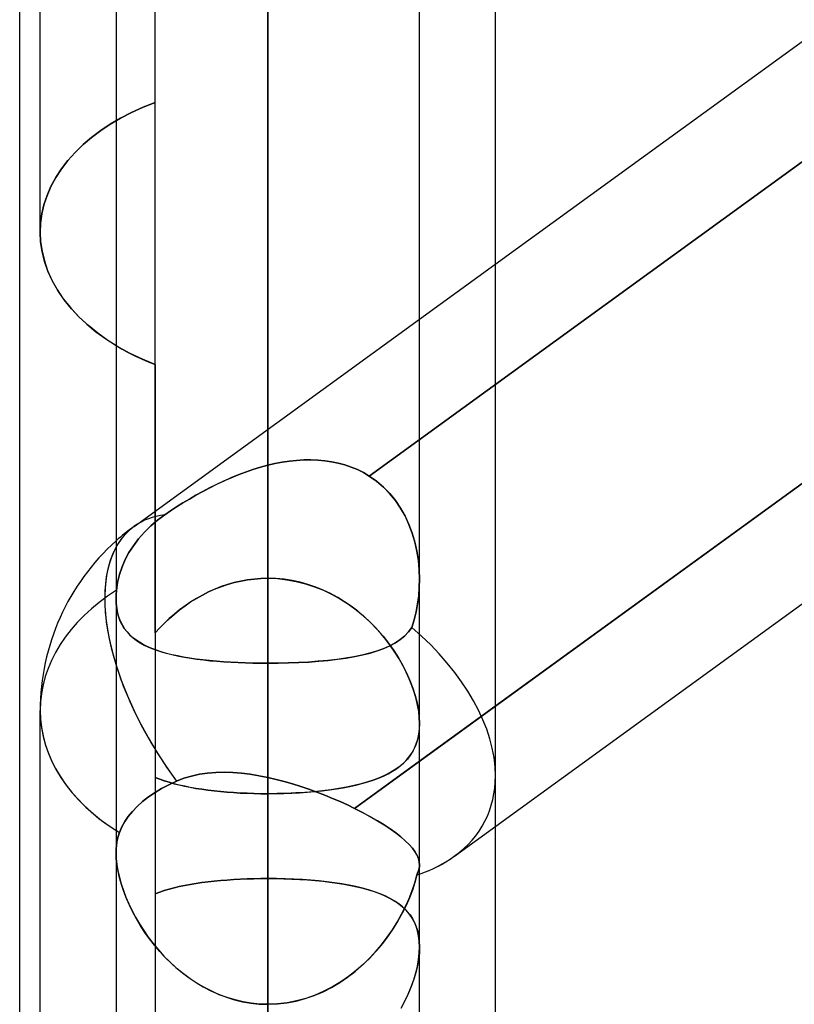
# Model space of a CAD drawing. Header units: millimetres. Extents: x -100 to 123, y -288 to 288.
# Tile 41 of 72: x 18.46 to 24.23, y 55.26 to 62.6. Entities that reach past the tile are written whole.
import ezdxf

# ---------------------------------------------------------------- set-up
doc = ezdxf.new("R2010")
doc.units = ezdxf.units.MM
doc.layers.add('MAIN-1', color=7, linetype='Continuous')
doc.layers.add('MAIN-2', color=7, linetype='Continuous')

msp = doc.modelspace()

# ---------------------------------------------------------------- linework, layer by layer
at = {"layer": 'MAIN-1'}
for p, q in [((20.305, 0), (20.305, 171.9896)), ((19.175, 170.929), (19.175, 0)), ((21.435, 0), (21.435, 170.929)), ((18.4575, 0), (18.4575, 81.36)), ((21.435, 60.3661), (30.175, 66.7148)), ((18.61, 61.0133), (18.61, 64.6416)), ((22, 60.7765), (22, 63.7778)), ((30.175, 63.4212), (21.435, 57.0726)), ((20.305, 57.8021), (20.305, 62.5963)), ((21.6952, 56.3652), (30.175, 62.5248)), ((18.61, 61.0134), (18.6134, 60.9428)), ((18.6134, 60.9428), (18.6236, 60.8712)), ((18.6236, 60.8712), (18.641, 60.7991)), ((18.641, 60.7991), (18.6657, 60.7271)), ((18.6657, 60.7271), (18.6976, 60.6557)), ((18.6976, 60.6557), (18.7365, 60.5857)), ((18.7365, 60.5857), (18.7823, 60.5174)), ((18.7823, 60.5174), (18.8347, 60.4513)), ((18.8347, 60.4513), (18.893, 60.388)), ((18.893, 60.388), (18.9568, 60.3278)), ((18.9568, 60.3278), (19.0254, 60.2712)), ((19.0254, 60.2712), (19.098, 60.2184)), ((19.098, 60.2184), (19.175, 60.169)), ((18.61, 53.8221), (18.61, 57.4503)), ((22, 46.6147), (22, 56.5866)), ((21.435, 56.2999), (21.435, 56.2998)), ((21.435, 56.2998), (21.435, 56.2998)), ((21.435, 56.2998), (21.435, 56.2997)), ((21.435, 56.2997), (21.435, 56.2996)), ((21.435, 56.2996), (21.435, 56.2995)), ((21.435, 56.2995), (21.435, 56.2995)), ((21.435, 55.6918), (21.435, 55.6913)), ((21.435, 55.6913), (21.435, 55.6909)), ((21.435, 55.6909), (21.4351, 55.6904)), ((21.4351, 55.6904), (21.4351, 55.6899)), ((21.4351, 55.6899), (21.4351, 55.6895)), ((21.4351, 55.6895), (21.4351, 55.689))]:
    msp.add_line(p, q, dxfattribs=at)
msp.add_arc((20.305, 57.4503), 1.695, 131.81032, 179.99996, dxfattribs=at)
for major_axis, ratio, start_param, end_param in [((-0.9962, 1.3714), 0.506681, 0.233711, 0.98443), ((1.695, 0), 0.707107, -3.141593, -2.300523), ((-1.617, 0.824), 0.616794, 2.605057, 2.835494)]:
    msp.add_ellipse((20.305, 57.4503), major_axis=major_axis, ratio=ratio, start_param=start_param, end_param=end_param, dxfattribs=at)
at = {"layer": 'MAIN-2'}
for p, q in [((20.305, 171.9896), (20.305, 0)), ((20.305, 170.4962), (20.305, 0)), ((19.4675, 61.9806), (19.4675, 81.36)), ((20.305, 76.162), (20.305, 58.435)), ((19.4675, 60.0272), (19.4675, 74.2734)), ((20.305, 56.8304), (20.305, 73.902)), ((30.4877, 66.0454), (21.0596, 59.197)), ((21.0596, 59.197), (30.4877, 66.0454)), ((20.305, 64.85), (20.305, 58.435)), ((20.305, 58.435), (20.305, 64.85)), ((20.305, 59.2772), (20.305, 64.3103)), ((20.305, 64.3103), (20.305, 59.2772)), ((20.9508, 56.7209), (30.4067, 63.5895)), ((21.435, 58.4279), (21.435, 63.5563)), ((20.305, 62.5963), (20.305, 57.8021)), ((20.305, 57.8021), (20.305, 62.5963)), ((20.305, 56.1984), (20.305, 62.5963)), ((20.305, 62.5963), (20.305, 56.1984)), ((19.3766, 61.9445), (19.4675, 61.9806)), ((19.4675, 61.9806), (19.3766, 61.9445)), ((19.4675, 58.0287), (19.4675, 61.9806)), ((19.2085, 61.8628), (19.2901, 61.9051)), ((19.2901, 61.9051), (19.2085, 61.8628)), ((19.2901, 61.9051), (19.3766, 61.9445)), ((19.3766, 61.9445), (19.2901, 61.9051)), ((19.1322, 61.818), (19.2085, 61.8628)), ((19.2085, 61.8628), (19.1322, 61.818)), ((18.9933, 61.7198), (19.061, 61.7707)), ((19.061, 61.7707), (18.9933, 61.7198)), ((19.061, 61.7707), (19.1322, 61.818)), ((19.1322, 61.818), (19.061, 61.7707)), ((18.9295, 61.6655), (18.9933, 61.7198)), ((18.9933, 61.7198), (18.9295, 61.6655)), ((18.8703, 61.6081), (18.9295, 61.6655)), ((18.9295, 61.6655), (18.8703, 61.6081)), ((18.7682, 61.4851), (18.8165, 61.5478)), ((18.8165, 61.5478), (18.7682, 61.4851)), ((18.8165, 61.5478), (18.8703, 61.6081)), ((18.8703, 61.6081), (18.8165, 61.5478)), ((18.7261, 61.4203), (18.7682, 61.4851)), ((18.7682, 61.4851), (18.7261, 61.4203)), ((18.6903, 61.3539), (18.7261, 61.4203)), ((18.7261, 61.4203), (18.6903, 61.3539)), ((18.6611, 61.2863), (18.6903, 61.3539)), ((18.6903, 61.3539), (18.6611, 61.2863)), ((18.6384, 61.2179), (18.6611, 61.2863)), ((18.6611, 61.2863), (18.6384, 61.2179)), ((18.6225, 61.1493), (18.6384, 61.2179)), ((18.6384, 61.2179), (18.6225, 61.1493)), ((18.6131, 61.0809), (18.6225, 61.1493)), ((18.6225, 61.1493), (18.6131, 61.0809)), ((18.61, 61.0134), (18.6131, 61.0809)), ((18.6131, 61.0809), (18.61, 61.0134)), ((18.6135, 60.9416), (18.61, 61.0134)), ((18.6241, 60.8686), (18.6135, 60.9416)), ((18.6421, 60.7952), (18.6241, 60.8686)), ((18.6677, 60.7219), (18.6421, 60.7952)), ((22, 56.9633), (22, 60.7765)), ((18.7007, 60.6494), (18.6677, 60.7219)), ((18.7411, 60.5783), (18.7007, 60.6494)), ((18.7885, 60.509), (18.7411, 60.5783)), ((18.8426, 60.4421), (18.7885, 60.509)), ((18.9029, 60.3781), (18.8426, 60.4421)), ((18.9688, 60.3174), (18.9029, 60.3781)), ((19.3088, 58.8217), (21.435, 60.3661)), ((19.0394, 60.2605), (18.9688, 60.3174)), ((19.114, 60.2076), (19.0394, 60.2605)), ((19.1938, 60.1579), (19.114, 60.2076)), ((19.175, 60.169), (19.2197, 60.143)), ((19.2796, 60.1108), (19.1938, 60.1579)), ((19.2197, 60.143), (19.2662, 60.1178)), ((19.2662, 60.1178), (19.3143, 60.0935)), ((19.3711, 60.0671), (19.2796, 60.1108)), ((19.3143, 60.0935), (19.3639, 60.0703)), ((19.3639, 60.0703), (19.415, 60.0481)), ((19.4675, 60.0271), (19.3711, 60.0671)), ((19.415, 60.0481), (19.4675, 60.0271)), ((19.4675, 60.0271), (19.4675, 54.9199)), ((20.2496, 59.2622), (20.305, 59.2772)), ((20.305, 59.2772), (20.2496, 59.2622)), ((20.3586, 59.2896), (20.305, 59.2772)), ((20.305, 59.2772), (20.3586, 59.2896)), ((20.4122, 59.3), (20.3586, 59.2896)), ((20.3586, 59.2896), (20.4122, 59.3)), ((20.4657, 59.3081), (20.4122, 59.3)), ((20.4122, 59.3), (20.4657, 59.3081)), ((20.5191, 59.3138), (20.4657, 59.3081)), ((20.4657, 59.3081), (20.5191, 59.3138)), ((20.5722, 59.3172), (20.5191, 59.3138)), ((20.5191, 59.3138), (20.5722, 59.3172)), ((20.6249, 59.3179), (20.5722, 59.3172)), ((20.5722, 59.3172), (20.625, 59.3179)), ((20.6773, 59.316), (20.6249, 59.3179)), ((20.625, 59.3179), (20.6773, 59.316)), ((20.729, 59.3113), (20.6773, 59.316)), ((20.6773, 59.316), (20.7291, 59.3113)), ((20.78, 59.3038), (20.729, 59.3113)), ((20.7291, 59.3113), (20.7801, 59.3038)), ((20.8299, 59.2934), (20.78, 59.3038)), ((20.7801, 59.3038), (20.83, 59.2933)), ((20.8786, 59.28), (20.8299, 59.2934)), ((20.83, 59.2933), (20.8786, 59.28)), ((20.926, 59.2638), (20.8786, 59.28)), ((20.8786, 59.28), (20.926, 59.2637)), ((20.972, 59.2445), (20.926, 59.2638)), ((20.0847, 59.2056), (20.0305, 59.1834)), ((20.031, 59.1837), (20.085, 59.2058)), ((20.1393, 59.2263), (20.0847, 59.2056)), ((20.085, 59.2058), (20.1395, 59.2264)), ((20.1943, 59.2452), (20.1393, 59.2263)), ((20.1395, 59.2264), (20.1944, 59.2452)), ((20.2496, 59.2622), (20.1943, 59.2452)), ((20.1944, 59.2452), (20.2496, 59.2622)), ((20.926, 59.2637), (20.972, 59.2445)), ((21.0166, 59.2222), (20.972, 59.2445)), ((20.972, 59.2445), (21.0166, 59.2223)), ((21.0166, 59.2223), (21.0596, 59.197)), ((21.0596, 59.197), (21.0166, 59.2222)), ((21.1146, 59.1584), (21.0596, 59.197)), ((21.0596, 59.197), (21.1147, 59.1583)), ((19.9239, 59.1348), (19.8717, 59.1088)), ((19.8722, 59.109), (19.9244, 59.1351)), ((19.9769, 59.1598), (19.9239, 59.1348)), ((19.9244, 59.1351), (19.9774, 59.16)), ((20.0305, 59.1834), (19.9769, 59.1598)), ((19.9774, 59.16), (20.031, 59.1837)), ((21.1656, 59.115), (21.1146, 59.1584)), ((21.1147, 59.1583), (21.1657, 59.1149)), ((19.77, 59.0539), (19.7207, 59.0254)), ((19.7209, 59.0255), (19.7702, 59.054)), ((19.8203, 59.0817), (19.77, 59.0539)), ((19.7702, 59.054), (19.8207, 59.0819)), ((19.8717, 59.1088), (19.8203, 59.0817)), ((19.8207, 59.0819), (19.8722, 59.109)), ((21.2124, 59.0671), (21.1656, 59.115)), ((21.1657, 59.1149), (21.2125, 59.067)), ((21.2551, 59.0149), (21.2124, 59.0671)), ((21.2125, 59.067), (21.2552, 59.0147)), ((19.6728, 58.9964), (19.6261, 58.967)), ((19.6262, 58.967), (19.6729, 58.9965)), ((19.7207, 59.0254), (19.6728, 58.9964)), ((19.6729, 58.9965), (19.7209, 59.0255)), ((21.2934, 58.9587), (21.2551, 59.0149)), ((21.2552, 59.0147), (21.2936, 58.9585)), ((19.4848, 58.8685), (19.5372, 58.9075)), ((19.5372, 58.9075), (19.4848, 58.8685)), ((19.5372, 58.9075), (19.5809, 58.9373)), ((19.5809, 58.9373), (19.5372, 58.9075)), ((19.5809, 58.9373), (19.6262, 58.967)), ((19.6261, 58.967), (19.5809, 58.9373)), ((21.3271, 58.8992), (21.2934, 58.9587)), ((21.2936, 58.9585), (21.3273, 58.8989)), ((21.3562, 58.837), (21.3271, 58.8992)), ((21.3273, 58.8989), (21.3563, 58.8366)), ((19.3865, 58.7789), (19.4344, 58.8256)), ((19.4344, 58.8256), (19.3865, 58.7789)), ((19.4344, 58.8256), (19.4848, 58.8685)), ((19.4848, 58.8685), (19.4344, 58.8256)), ((21.3805, 58.7723), (21.3562, 58.837)), ((21.3563, 58.8366), (21.3807, 58.772)), ((19.3428, 58.7293), (19.3865, 58.7789)), ((19.3865, 58.7789), (19.3428, 58.7293)), ((21.4004, 58.7057), (21.3805, 58.7723)), ((21.3807, 58.772), (21.4005, 58.7052)), ((19.2712, 58.6267), (19.3042, 58.6781)), ((19.3042, 58.6781), (19.2712, 58.6267)), ((19.3042, 58.6781), (19.3428, 58.7293)), ((19.3428, 58.7293), (19.3042, 58.6781)), ((21.4157, 58.6374), (21.4004, 58.7057)), ((21.4005, 58.7052), (21.4158, 58.6368)), ((19.2437, 58.5751), (19.2712, 58.6267)), ((19.2712, 58.6267), (19.2437, 58.5751)), ((21.4265, 58.5679), (21.4157, 58.6374)), ((21.4158, 58.6368), (21.4266, 58.5675)), ((19.2199, 58.5202), (19.2437, 58.5751)), ((19.2437, 58.5751), (19.2199, 58.5202)), ((21.4329, 58.498), (21.4265, 58.5679)), ((21.4266, 58.5675), (21.4329, 58.4977)), ((19.2006, 58.4627), (19.1866, 58.404)), ((19.1867, 58.404), (19.2006, 58.4627)), ((19.2006, 58.4627), (19.2199, 58.5202)), ((19.2199, 58.5202), (19.2006, 58.4627)), ((21.435, 58.428), (21.4329, 58.498)), ((21.4329, 58.4977), (21.435, 58.428)), ((19.1782, 58.3456), (19.1867, 58.404)), ((19.1866, 58.404), (19.1782, 58.3456)), ((19.9564, 58.3726), (20.0045, 58.3889)), ((20.0052, 58.3891), (19.9571, 58.3728)), ((20.0045, 58.3889), (20.0534, 58.4028)), ((20.054, 58.403), (20.0052, 58.3891)), ((20.0534, 58.4028), (20.103, 58.4143)), ((20.1033, 58.4144), (20.054, 58.403)), ((20.103, 58.4143), (20.153, 58.4234)), ((20.1532, 58.4234), (20.1033, 58.4144)), ((20.153, 58.4234), (20.2034, 58.4298)), ((20.2034, 58.4298), (20.1532, 58.4234)), ((20.2034, 58.4298), (20.2541, 58.4337)), ((20.254, 58.4337), (20.2034, 58.4298)), ((20.305, 58.435), (20.254, 58.4337)), ((20.2541, 58.4337), (20.305, 58.435)), ((20.305, 58.435), (20.3764, 58.4325)), ((20.3658, 58.4332), (20.305, 58.435)), ((20.4262, 58.4276), (20.3658, 58.4332)), ((20.3764, 58.4325), (20.4471, 58.4248)), ((20.4862, 58.4184), (20.4262, 58.4276)), ((20.4471, 58.4248), (20.517, 58.4122)), ((20.5457, 58.4056), (20.4862, 58.4184)), ((20.517, 58.4122), (20.5859, 58.3947)), ((20.6041, 58.3893), (20.5457, 58.4056)), ((20.5859, 58.3947), (20.6537, 58.3726)), ((20.6615, 58.3696), (20.6041, 58.3893)), ((21.4334, 58.3659), (21.435, 58.428)), ((21.435, 58.428), (21.4334, 58.3661)), ((19.1758, 58.3142), (19.1753, 58.3039)), ((19.1753, 58.3036), (19.1758, 58.314)), ((19.1764, 58.3246), (19.1758, 58.3142)), ((19.1758, 58.314), (19.1764, 58.3244)), ((19.1764, 58.3244), (19.1772, 58.335)), ((19.1772, 58.335), (19.1764, 58.3246)), ((19.1772, 58.335), (19.1782, 58.3456)), ((19.1782, 58.3456), (19.1772, 58.335)), ((19.7735, 58.2856), (19.8176, 58.3104)), ((19.8179, 58.3106), (19.7737, 58.2858)), ((19.8176, 58.3104), (19.8629, 58.3333)), ((19.8632, 58.3335), (19.8179, 58.3106)), ((19.8629, 58.3333), (19.9092, 58.354)), ((19.9097, 58.3542), (19.8632, 58.3335)), ((19.9092, 58.354), (19.9564, 58.3726)), ((19.9571, 58.3728), (19.9097, 58.3542)), ((20.6537, 58.3726), (20.7199, 58.3458)), ((20.7177, 58.3468), (20.6615, 58.3696)), ((20.7724, 58.3208), (20.7177, 58.3468)), ((20.7199, 58.3458), (20.7841, 58.3148)), ((20.8256, 58.292), (20.7724, 58.3208)), ((20.7841, 58.3148), (20.8461, 58.2799)), ((21.4334, 58.3661), (21.4285, 58.3048)), ((21.4285, 58.3044), (21.4334, 58.3659)), ((19.1753, 58.3039), (19.175, 58.2937)), ((19.175, 58.2937), (19.175, 58.2836)), ((19.175, 58.2834), (19.1751, 58.2934)), ((19.175, 58.2836), (19.1763, 58.2462)), ((19.1763, 58.2464), (19.175, 58.2834)), ((19.1751, 58.2934), (19.1753, 58.3036)), ((19.1801, 58.2112), (19.1763, 58.2464)), ((19.1763, 58.2462), (19.1802, 58.2103)), ((19.7307, 58.2591), (19.6889, 58.2306)), ((19.6889, 58.2306), (19.7305, 58.259)), ((19.7305, 58.259), (19.7735, 58.2856)), ((19.7737, 58.2858), (19.7307, 58.2591)), ((20.8771, 58.2605), (20.8256, 58.292)), ((20.8461, 58.2799), (20.9057, 58.2414)), ((20.9268, 58.2265), (20.8771, 58.2605)), ((20.9057, 58.2414), (20.9629, 58.1995)), ((21.4094, 58.1844), (21.4205, 58.2438)), ((21.4206, 58.2444), (21.4096, 58.1852)), ((21.4205, 58.2438), (21.4285, 58.3044)), ((21.4285, 58.3048), (21.4206, 58.2444)), ((19.1865, 58.1776), (19.1801, 58.2112)), ((19.1802, 58.2103), (19.1868, 58.1761)), ((19.1954, 58.1458), (19.1865, 58.1776)), ((19.1868, 58.1761), (19.196, 58.1438)), ((19.6092, 58.1686), (19.5714, 58.1354)), ((19.5718, 58.1357), (19.6095, 58.1688)), ((19.6484, 58.2004), (19.6092, 58.1686)), ((19.6095, 58.1688), (19.6485, 58.2005)), ((19.6889, 58.2306), (19.6484, 58.2004)), ((19.6485, 58.2005), (19.6889, 58.2306)), ((20.9747, 58.1901), (20.9268, 58.2265)), ((20.9629, 58.1995), (21.0174, 58.1544)), ((21.0206, 58.1515), (20.9747, 58.1901)), ((21.3954, 58.1264), (21.4094, 58.1844)), ((21.4096, 58.1852), (21.3955, 58.1269)), ((19.2068, 58.1159), (19.1954, 58.1458)), ((19.196, 58.1438), (19.2078, 58.1137)), ((19.2205, 58.0881), (19.2068, 58.1159)), ((19.2078, 58.1137), (19.2219, 58.0856)), ((19.5351, 58.1009), (19.5005, 58.0652)), ((19.5008, 58.0656), (19.5356, 58.1013)), ((19.5714, 58.1354), (19.5351, 58.1009)), ((19.5356, 58.1013), (19.5718, 58.1357)), ((21.0174, 58.1544), (21.0691, 58.1065)), ((21.0645, 58.111), (21.0206, 58.1515)), ((21.1064, 58.0686), (21.0645, 58.111)), ((21.0691, 58.1065), (21.1176, 58.0565)), ((21.3955, 58.1269), (21.3783, 58.0695)), ((21.3783, 58.0695), (21.3954, 58.1264)), ((19.2365, 58.0622), (19.2205, 58.0881)), ((19.2219, 58.0856), (19.2384, 58.0595)), ((19.2548, 58.0382), (19.2365, 58.0622)), ((19.2384, 58.0595), (19.2573, 58.0352)), ((19.2751, 58.0158), (19.2548, 58.0382)), ((19.2573, 58.0352), (19.2784, 58.0126)), ((19.4675, 58.0287), (19.5008, 58.0656)), ((19.5005, 58.0652), (19.4675, 58.0287)), ((21.1461, 58.0245), (21.1064, 58.0686)), ((21.1176, 58.0565), (21.1629, 58.0047)), ((21.1837, 57.9789), (21.1461, 58.0245)), ((21.3528, 58.0353), (21.3229, 58.0044)), ((21.3244, 58.0058), (21.3534, 58.036)), ((21.3783, 58.0695), (21.3528, 58.0353)), ((21.3534, 58.036), (21.3783, 58.0695)), ((19.2976, 57.9952), (19.2751, 58.0158)), ((19.2784, 58.0126), (19.3016, 57.9917)), ((19.322, 57.976), (19.2976, 57.9952)), ((19.3016, 57.9917), (19.327, 57.9724)), ((19.3485, 57.9583), (19.322, 57.976)), ((19.327, 57.9724), (19.3545, 57.9546)), ((19.3771, 57.9418), (19.3485, 57.9583)), ((19.3545, 57.9546), (19.384, 57.9381)), ((21.1629, 58.0047), (21.2048, 57.9513)), ((21.2189, 57.9321), (21.1837, 57.9789)), ((21.2048, 57.9513), (21.2434, 57.8969)), ((21.2508, 57.9518), (21.2089, 57.9296)), ((21.2139, 57.932), (21.2547, 57.9541)), ((21.2889, 57.9767), (21.2508, 57.9518)), ((21.2547, 57.9541), (21.2915, 57.9786)), ((21.3229, 58.0044), (21.2889, 57.9767)), ((21.2915, 57.9786), (21.3244, 58.0058)), ((19.4078, 57.9265), (19.3771, 57.9418)), ((19.384, 57.9381), (19.4154, 57.923)), ((19.4405, 57.9123), (19.4078, 57.9265)), ((19.4154, 57.923), (19.4487, 57.909)), ((19.4752, 57.8992), (19.4405, 57.9123)), ((19.4487, 57.909), (19.4839, 57.8962)), ((19.512, 57.8871), (19.4752, 57.8992)), ((19.4839, 57.8962), (19.5208, 57.8845)), ((19.5507, 57.876), (19.512, 57.8871)), ((19.5208, 57.8845), (19.5595, 57.8737)), ((19.5914, 57.8658), (19.5507, 57.876)), ((19.5595, 57.8737), (19.5999, 57.8638)), ((21.0615, 57.8766), (21.0056, 57.8628)), ((21.0118, 57.8642), (21.068, 57.8784)), ((21.1141, 57.8922), (21.0615, 57.8766)), ((21.068, 57.8784), (21.1205, 57.8943)), ((21.1633, 57.9098), (21.1141, 57.8922)), ((21.1205, 57.8943), (21.1691, 57.9121)), ((21.2089, 57.9296), (21.1633, 57.9098)), ((21.1691, 57.9121), (21.2139, 57.932)), ((21.2519, 57.8842), (21.2189, 57.9321)), ((21.2434, 57.8969), (21.2786, 57.8416)), ((21.2824, 57.8354), (21.2519, 57.8842)), ((19.634, 57.8565), (19.5914, 57.8658)), ((19.5999, 57.8638), (19.642, 57.8548)), ((19.6782, 57.848), (19.634, 57.8565)), ((19.642, 57.8548), (19.6857, 57.8466)), ((19.7241, 57.8403), (19.6782, 57.848)), ((19.6857, 57.8466), (19.7309, 57.8392)), ((19.7714, 57.8335), (19.7241, 57.8403)), ((19.7309, 57.8392), (19.7777, 57.8326)), ((19.8202, 57.8273), (19.7714, 57.8335)), ((19.7777, 57.8326), (19.8259, 57.8267)), ((19.8703, 57.8219), (19.8202, 57.8273)), ((19.8259, 57.8267), (19.8755, 57.8214)), ((19.9218, 57.8172), (19.8703, 57.8219)), ((19.8755, 57.8214), (19.9265, 57.8168)), ((19.9746, 57.8132), (19.9218, 57.8172)), ((19.9265, 57.8168), (19.9783, 57.8129)), ((20.0282, 57.8097), (19.9746, 57.8132)), ((19.9783, 57.8129), (20.0311, 57.8095)), ((20.0826, 57.807), (20.0282, 57.8097)), ((20.0311, 57.8095), (20.0846, 57.8069)), ((20.1375, 57.8048), (20.0826, 57.807)), ((20.0846, 57.8069), (20.1388, 57.8048)), ((20.1929, 57.8033), (20.1375, 57.8048)), ((20.1388, 57.8048), (20.1937, 57.8033)), ((20.2488, 57.8024), (20.1929, 57.8033)), ((20.1937, 57.8033), (20.2492, 57.8024)), ((20.305, 57.8021), (20.2488, 57.8024)), ((20.2492, 57.8024), (20.305, 57.8021)), ((20.305, 57.8021), (20.3827, 57.8027)), ((20.3825, 57.8027), (20.305, 57.8021)), ((20.305, 0), (20.305, 57.8021)), ((20.305, 57.8021), (20.305, 51.4042)), ((20.305, 51.4042), (20.305, 57.8021)), ((20.459, 57.8044), (20.3825, 57.8027)), ((20.3827, 57.8027), (20.4597, 57.8044)), ((20.5344, 57.8073), (20.459, 57.8044)), ((20.4597, 57.8044), (20.5357, 57.8073)), ((20.6084, 57.8113), (20.5344, 57.8073)), ((20.5357, 57.8073), (20.6106, 57.8115)), ((20.6807, 57.8166), (20.6084, 57.8113)), ((20.6106, 57.8115), (20.6839, 57.8169)), ((20.7512, 57.8231), (20.6807, 57.8166)), ((20.6839, 57.8169), (20.755, 57.8235)), ((20.8191, 57.8309), (20.7512, 57.8231)), ((20.755, 57.8235), (20.8234, 57.8315)), ((20.8843, 57.84), (20.8191, 57.8309)), ((20.8234, 57.8315), (20.8892, 57.8408)), ((20.9465, 57.8506), (20.8843, 57.84)), ((20.8892, 57.8408), (20.952, 57.8517)), ((21.0056, 57.8628), (20.9465, 57.8506)), ((20.952, 57.8517), (21.0118, 57.8642)), ((21.2786, 57.8416), (21.3104, 57.7859)), ((21.3104, 57.786), (21.2824, 57.8354)), ((21.3358, 57.7362), (21.3104, 57.786)), ((21.3104, 57.7859), (21.3387, 57.73)), ((21.3585, 57.6862), (21.3358, 57.7362)), ((21.3387, 57.73), (21.3637, 57.6739)), ((21.3784, 57.6364), (21.3585, 57.6862)), ((21.3637, 57.6739), (21.3851, 57.6179)), ((21.3954, 57.5869), (21.3784, 57.6364)), ((21.3851, 57.6179), (21.4028, 57.5625)), ((21.4096, 57.5381), (21.3954, 57.5869)), ((21.4028, 57.5625), (21.4168, 57.5079)), ((21.4207, 57.49), (21.4096, 57.5381)), ((21.4168, 57.5079), (21.427, 57.4545)), ((21.4286, 57.443), (21.4207, 57.49)), ((21.427, 57.4545), (21.433, 57.4034)), ((21.4334, 57.3978), (21.4286, 57.443)), ((21.433, 57.4034), (21.4351, 57.3547)), ((21.4351, 57.3547), (21.4334, 57.3978)), ((21.4331, 57.3089), (21.4274, 57.2656)), ((21.4289, 57.2748), (21.4335, 57.3138)), ((21.4351, 57.3547), (21.4331, 57.3089)), ((21.4335, 57.3138), (21.4351, 57.3547)), ((21.4178, 57.2248), (21.4046, 57.1867)), ((21.4108, 57.2029), (21.4213, 57.2379)), ((21.4274, 57.2656), (21.4178, 57.2248)), ((21.4213, 57.2379), (21.4289, 57.2748)), ((21.3626, 57.1115), (21.3813, 57.1398)), ((21.3879, 57.1516), (21.3679, 57.119)), ((21.3813, 57.1398), (21.3974, 57.1703)), ((21.4046, 57.1867), (21.3879, 57.1516)), ((21.3974, 57.1703), (21.4108, 57.2029)), ((21.435, 57.0726), (20.9508, 56.7209)), ((21.3178, 57.0606), (21.3414, 57.0851)), ((21.3448, 57.089), (21.3187, 57.0614)), ((21.3414, 57.0851), (21.3626, 57.1115)), ((21.3679, 57.119), (21.3448, 57.089)), ((21.2219, 56.9904), (21.1834, 56.9701)), ((21.2009, 56.9789), (21.2334, 56.9972)), ((21.2572, 57.0123), (21.2219, 56.9904)), ((21.2334, 56.9972), (21.2638, 57.0168)), ((21.2895, 57.0359), (21.2572, 57.0123)), ((21.2638, 57.0168), (21.2919, 57.0379)), ((21.3187, 57.0614), (21.2895, 57.0359)), ((21.2919, 57.0379), (21.3178, 57.0606)), ((19.5003, 56.9388), (19.4675, 56.9517)), ((19.4675, 56.9517), (19.4999, 56.9389)), ((19.4999, 56.9389), (19.5339, 56.9269)), ((19.5346, 56.9267), (19.5003, 56.9388)), ((19.5339, 56.9269), (19.5695, 56.9157)), ((19.5704, 56.9154), (19.5346, 56.9267)), ((19.5675, 56.8974), (19.6257, 56.9243)), ((19.6257, 56.9243), (19.5676, 56.8974)), ((19.6806, 56.9454), (19.6257, 56.9243)), ((19.6257, 56.9243), (19.6807, 56.9454)), ((19.7375, 56.9622), (19.6806, 56.9454)), ((19.6807, 56.9454), (19.7376, 56.9623)), ((19.7961, 56.9749), (19.7375, 56.9622)), ((19.7376, 56.9623), (19.7964, 56.9749)), ((19.8565, 56.9836), (19.7961, 56.9749)), ((19.7964, 56.9749), (19.8568, 56.9836)), ((19.9182, 56.9885), (19.8565, 56.9836)), ((19.8568, 56.9836), (19.9186, 56.9885)), ((19.981, 56.9899), (19.9182, 56.9885)), ((19.9186, 56.9885), (19.9813, 56.9899)), ((20.0447, 56.988), (19.981, 56.9899)), ((19.9813, 56.9899), (20.045, 56.9879)), ((20.1091, 56.9829), (20.0447, 56.988)), ((20.045, 56.9879), (20.1093, 56.9828)), ((20.174, 56.975), (20.1091, 56.9829)), ((20.1093, 56.9828), (20.1742, 56.9749)), ((20.2394, 56.9644), (20.174, 56.975)), ((20.1742, 56.9749), (20.2395, 56.9644)), ((20.305, 56.9514), (20.2394, 56.9644)), ((20.2395, 56.9644), (20.305, 56.9514)), ((20.305, 56.9514), (20.3665, 56.9372)), ((20.305, 0), (20.305, 56.9514)), ((20.305, 56.9514), (20.305, 0)), ((20.3665, 56.9372), (20.305, 56.9514)), ((20.3665, 56.9372), (20.4279, 56.9213)), ((20.4279, 56.9213), (20.3665, 56.9372)), ((20.4279, 56.9213), (20.4891, 56.9037)), ((20.4891, 56.9037), (20.4279, 56.9213)), ((21.0503, 56.9187), (21.0002, 56.9043)), ((21.0064, 56.906), (21.0493, 56.9183)), ((21.0493, 56.9183), (21.0902, 56.9317)), ((21.0976, 56.9344), (21.0503, 56.9187)), ((21.0902, 56.9317), (21.1292, 56.9462)), ((21.142, 56.9515), (21.0976, 56.9344)), ((21.1292, 56.9462), (21.1661, 56.9619)), ((21.1834, 56.9701), (21.142, 56.9515)), ((21.1661, 56.9619), (21.2009, 56.9789)), ((22, 56.5866), (22, 56.9633)), ((19.5144, 56.8694), (19.4653, 56.84)), ((19.4653, 56.84), (19.5144, 56.8694)), ((19.5676, 56.8974), (19.5144, 56.8694)), ((19.5144, 56.8694), (19.5675, 56.8974)), ((19.5695, 56.9157), (19.6067, 56.9052)), ((19.6076, 56.905), (19.5704, 56.9154)), ((19.6067, 56.9052), (19.6452, 56.8954)), ((19.6461, 56.8952), (19.6076, 56.905)), ((19.6452, 56.8954), (19.6852, 56.8864)), ((19.6861, 56.8862), (19.6461, 56.8952)), ((19.6852, 56.8864), (19.7265, 56.8781)), ((19.7274, 56.8779), (19.6861, 56.8862)), ((19.7265, 56.8781), (19.7692, 56.8705)), ((19.77, 56.8703), (19.7274, 56.8779)), ((19.7692, 56.8705), (19.8131, 56.8635)), ((19.814, 56.8634), (19.77, 56.8703)), ((19.8131, 56.8635), (19.8584, 56.8573)), ((19.8591, 56.8572), (19.814, 56.8634)), ((19.8584, 56.8573), (19.9048, 56.8516)), ((19.9055, 56.8516), (19.8591, 56.8572)), ((19.9048, 56.8516), (19.9525, 56.8467)), ((19.953, 56.8466), (19.9055, 56.8516)), ((19.9525, 56.8467), (20.001, 56.8423)), ((20.0015, 56.8423), (19.953, 56.8466)), ((20.4891, 56.9037), (20.5499, 56.8846)), ((20.55, 56.8846), (20.4891, 56.9037)), ((20.5499, 56.8846), (20.6103, 56.8641)), ((20.6103, 56.8641), (20.55, 56.8846)), ((20.6469, 56.8456), (20.5808, 56.8402)), ((20.5991, 56.8416), (20.6556, 56.8465)), ((20.6103, 56.8641), (20.67, 56.8424)), ((20.6701, 56.8424), (20.6103, 56.8641)), ((20.7116, 56.8524), (20.6469, 56.8456)), ((20.6556, 56.8465), (20.7108, 56.8523)), ((20.7108, 56.8523), (20.7643, 56.8589)), ((20.7741, 56.8603), (20.7116, 56.8524)), ((20.7643, 56.8589), (20.8162, 56.8665)), ((20.8342, 56.8694), (20.7741, 56.8603)), ((20.8162, 56.8665), (20.8665, 56.875)), ((20.8921, 56.8797), (20.8342, 56.8694)), ((20.8665, 56.875), (20.9149, 56.8844)), ((20.9474, 56.8914), (20.8921, 56.8797)), ((20.9149, 56.8844), (20.9616, 56.8947)), ((21.0002, 56.9043), (20.9474, 56.8914)), ((20.9616, 56.8947), (21.0064, 56.906)), ((19.3728, 56.7726), (19.3322, 56.736)), ((19.3322, 56.736), (19.3728, 56.7726)), ((19.4176, 56.8075), (19.3728, 56.7726)), ((19.3728, 56.7726), (19.4176, 56.8075)), ((19.4653, 56.84), (19.4176, 56.8075)), ((19.4176, 56.8075), (19.4653, 56.84)), ((20.001, 56.8423), (20.0502, 56.8387)), ((20.0508, 56.8387), (20.0015, 56.8423)), ((20.0502, 56.8387), (20.1001, 56.8357)), ((20.1006, 56.8357), (20.0508, 56.8387)), ((20.1001, 56.8357), (20.1505, 56.8334)), ((20.151, 56.8334), (20.1006, 56.8357)), ((20.1505, 56.8334), (20.2016, 56.8317)), ((20.2019, 56.8317), (20.151, 56.8334)), ((20.2016, 56.8317), (20.2531, 56.8307)), ((20.2533, 56.8307), (20.2019, 56.8317)), ((20.2531, 56.8307), (20.305, 56.8304)), ((20.305, 56.8304), (20.2533, 56.8307)), ((20.3753, 56.831), (20.305, 56.8304)), ((20.305, 56.8304), (20.3651, 56.8308)), ((20.305, 56.8304), (20.305, 54.9043)), ((20.305, 54.9043), (20.305, 56.8304)), ((20.3651, 56.8308), (20.4246, 56.8322)), ((20.4448, 56.8328), (20.3753, 56.831)), ((20.4246, 56.8322), (20.4835, 56.8344)), ((20.5134, 56.8359), (20.4448, 56.8328)), ((20.4835, 56.8344), (20.5417, 56.8375)), ((20.5808, 56.8402), (20.5134, 56.8359)), ((20.5417, 56.8375), (20.5991, 56.8416)), ((20.67, 56.8424), (20.729, 56.8196)), ((20.729, 56.8196), (20.6701, 56.8424)), ((20.729, 56.8196), (20.7869, 56.7958)), ((20.7868, 56.7958), (20.729, 56.8196)), ((20.8432, 56.7714), (20.7868, 56.7958)), ((20.7869, 56.7958), (20.8432, 56.7714)), ((20.8432, 56.7714), (20.8979, 56.7464)), ((20.8979, 56.7464), (20.8432, 56.7714)), ((19.2964, 56.6986), (19.266, 56.6613)), ((19.266, 56.6613), (19.2964, 56.6986)), ((19.3322, 56.736), (19.2964, 56.6986)), ((19.2964, 56.6986), (19.3322, 56.736)), ((20.8979, 56.7464), (20.9508, 56.7209)), ((20.9508, 56.7209), (20.8979, 56.7464)), ((20.9508, 56.7209), (21.0107, 56.6904)), ((21.0109, 56.6903), (20.9508, 56.7209)), ((19.2402, 56.6236), (19.2178, 56.5834)), ((19.2178, 56.5834), (19.2402, 56.6236)), ((19.266, 56.6613), (19.2402, 56.6236)), ((19.2402, 56.6236), (19.266, 56.6613)), ((21.0107, 56.6904), (21.0677, 56.6596)), ((21.068, 56.6594), (21.0109, 56.6903)), ((21.0677, 56.6596), (21.1213, 56.6287)), ((21.1216, 56.6286), (21.068, 56.6594)), ((21.1213, 56.6287), (21.1709, 56.5982)), ((21.1712, 56.598), (21.1216, 56.6286)), ((19.2178, 56.5834), (19.1996, 56.5417)), ((19.1996, 56.5417), (19.2178, 56.5834)), ((21.1709, 56.5982), (21.2166, 56.568)), ((21.2168, 56.5678), (21.1712, 56.598)), ((21.2166, 56.568), (21.2582, 56.5382)), ((21.2584, 56.538), (21.2168, 56.5678)), ((19.1811, 56.4709), (19.186, 56.4956)), ((19.1859, 56.4955), (19.1811, 56.4709)), ((19.1921, 56.5192), (19.1859, 56.4955)), ((19.186, 56.4956), (19.1921, 56.5192)), ((19.1996, 56.5417), (19.1921, 56.5192)), ((19.1921, 56.5192), (19.1996, 56.5417)), ((21.2582, 56.5382), (21.2956, 56.509)), ((21.2959, 56.5087), (21.2584, 56.538)), ((21.2956, 56.509), (21.3287, 56.4804)), ((21.3289, 56.4802), (21.2959, 56.5087)), ((21.3287, 56.4804), (21.3572, 56.4526)), ((21.3574, 56.4524), (21.3289, 56.4802)), ((19.1756, 56.4191), (19.1749, 56.3918)), ((19.1749, 56.3917), (19.1756, 56.4189)), ((19.1777, 56.4454), (19.1756, 56.4191)), ((19.1756, 56.4189), (19.1777, 56.4453)), ((19.1811, 56.4709), (19.1777, 56.4454)), ((19.1777, 56.4453), (19.1811, 56.4709)), ((21.3572, 56.4526), (21.3813, 56.4255)), ((21.3814, 56.4253), (21.3574, 56.4524)), ((21.3813, 56.4255), (21.4008, 56.3992)), ((21.401, 56.399), (21.3814, 56.4253)), ((19.1749, 56.3918), (19.1765, 56.3487)), ((19.1766, 56.3475), (19.1749, 56.3917)), ((19.1765, 56.3487), (19.1812, 56.3037)), ((19.1815, 56.3013), (19.1766, 56.3475)), ((21.4008, 56.3992), (21.416, 56.3734)), ((21.4161, 56.3732), (21.401, 56.399)), ((21.416, 56.3734), (21.4267, 56.3483)), ((21.4267, 56.3481), (21.4161, 56.3732)), ((21.4267, 56.3483), (21.433, 56.3238)), ((21.433, 56.3235), (21.4267, 56.3481)), ((19.1812, 56.3037), (19.1889, 56.2568)), ((19.1896, 56.2534), (19.1815, 56.3013)), ((19.1889, 56.2568), (19.1997, 56.2086)), ((21.4256, 56.2499), (21.4296, 56.2623)), ((21.4296, 56.2622), (21.4256, 56.2499)), ((21.4326, 56.2746), (21.4296, 56.2622)), ((21.4296, 56.2623), (21.4326, 56.2746)), ((21.4343, 56.287), (21.4326, 56.2746)), ((21.4326, 56.2746), (21.4344, 56.287)), ((21.433, 56.3238), (21.435, 56.2999)), ((21.435, 56.2995), (21.433, 56.3235)), ((21.435, 56.2995), (21.4343, 56.287)), ((21.4344, 56.287), (21.435, 56.2995)), ((19.2009, 56.2039), (19.1896, 56.2534)), ((19.1997, 56.2086), (19.2133, 56.1596)), ((19.2152, 56.1535), (19.2009, 56.2039)), ((19.9048, 56.1789), (19.9522, 56.1835)), ((19.9541, 56.1836), (19.9065, 56.1791)), ((19.9522, 56.1835), (20.0006, 56.1874)), ((20.0026, 56.1876), (19.9541, 56.1836)), ((20.0006, 56.1874), (20.0499, 56.1908)), ((20.0517, 56.1909), (20.0026, 56.1876)), ((20.0499, 56.1908), (20.1001, 56.1935)), ((20.1014, 56.1936), (20.0517, 56.1909)), ((20.1001, 56.1935), (20.1508, 56.1957)), ((20.1517, 56.1957), (20.1014, 56.1936)), ((20.1508, 56.1957), (20.2019, 56.1972)), ((20.2024, 56.1972), (20.1517, 56.1957)), ((20.2019, 56.1972), (20.2533, 56.1981)), ((20.2535, 56.1981), (20.2024, 56.1972)), ((20.2533, 56.1981), (20.305, 56.1984)), ((20.305, 56.1984), (20.2535, 56.1981)), ((20.305, 56.1984), (20.305, 51.4042)), ((20.3703, 56.1979), (20.305, 56.1984)), ((20.305, 56.1984), (20.3654, 56.198)), ((20.305, 51.4042), (20.305, 56.1984)), ((20.3654, 56.198), (20.4253, 56.1967)), ((20.4351, 56.1964), (20.3703, 56.1979)), ((20.4253, 56.1967), (20.4847, 56.1947)), ((20.4994, 56.194), (20.4351, 56.1964)), ((20.4847, 56.1947), (20.5433, 56.1918)), ((20.5628, 56.1906), (20.4994, 56.194)), ((20.5433, 56.1918), (20.6011, 56.188)), ((20.6249, 56.1862), (20.5628, 56.1906)), ((20.6011, 56.188), (20.6581, 56.1835)), ((20.6855, 56.1809), (20.6249, 56.1862)), ((20.6581, 56.1835), (20.7138, 56.178)), ((21.3991, 56.1678), (21.4143, 56.2253)), ((21.4143, 56.2253), (21.3996, 56.1694)), ((21.4143, 56.2253), (21.4205, 56.2377)), ((21.4205, 56.2376), (21.4143, 56.2253)), ((21.4256, 56.2499), (21.4205, 56.2376)), ((21.4205, 56.2377), (21.4256, 56.2499)), ((19.2133, 56.1596), (19.2297, 56.1099)), ((19.2323, 56.1025), (19.2152, 56.1535)), ((19.2297, 56.1099), (19.2487, 56.0599)), ((19.57, 56.1192), (19.5342, 56.1085)), ((19.5342, 56.1085), (19.5698, 56.1191)), ((19.5698, 56.1191), (19.6069, 56.129)), ((19.6073, 56.1291), (19.57, 56.1192)), ((19.6069, 56.129), (19.6455, 56.1382)), ((19.6461, 56.1383), (19.6073, 56.1291)), ((19.6455, 56.1382), (19.6854, 56.1467)), ((19.6863, 56.1468), (19.6461, 56.1383)), ((19.6854, 56.1467), (19.7267, 56.1544)), ((19.7279, 56.1546), (19.6863, 56.1468)), ((19.7267, 56.1544), (19.7693, 56.1615)), ((19.7707, 56.1617), (19.7279, 56.1546)), ((19.7693, 56.1615), (19.8133, 56.1679)), ((19.8148, 56.1681), (19.7707, 56.1617)), ((19.8133, 56.1679), (19.8584, 56.1737)), ((19.8601, 56.1739), (19.8148, 56.1681)), ((19.8584, 56.1737), (19.9048, 56.1789)), ((19.9065, 56.1791), (19.8601, 56.1739)), ((20.7445, 56.1746), (20.6855, 56.1809)), ((20.7138, 56.178), (20.7679, 56.1717)), ((20.8016, 56.1672), (20.7445, 56.1746)), ((20.7679, 56.1717), (20.8204, 56.1646)), ((20.8567, 56.1589), (20.8016, 56.1672)), ((20.8204, 56.1646), (20.8712, 56.1565)), ((20.9098, 56.1495), (20.8567, 56.1589)), ((20.8712, 56.1565), (20.9202, 56.1475)), ((20.9606, 56.1391), (20.9098, 56.1495)), ((20.9202, 56.1475), (20.9674, 56.1375)), ((21.0093, 56.1275), (20.9606, 56.1391)), ((20.9674, 56.1375), (21.0127, 56.1266)), ((21.0556, 56.1147), (21.0093, 56.1275)), ((21.0127, 56.1266), (21.0559, 56.1146)), ((21.0996, 56.1006), (21.0556, 56.1147)), ((21.0559, 56.1146), (21.0969, 56.1016)), ((21.3813, 56.1126), (21.3595, 56.0553)), ((21.3801, 56.1093), (21.3991, 56.1678)), ((21.3996, 56.1694), (21.3813, 56.1126)), ((19.2522, 56.0511), (19.2323, 56.1025)), ((19.2487, 56.0599), (19.2702, 56.0097)), ((19.2748, 55.9997), (19.2522, 56.0511)), ((19.5001, 56.097), (19.4675, 56.0848)), ((19.4675, 56.0848), (19.5, 56.097)), ((19.5, 56.097), (19.5342, 56.1085)), ((19.5342, 56.1085), (19.5001, 56.097)), ((21.0969, 56.1016), (21.1357, 56.0875)), ((21.1411, 56.0854), (21.0996, 56.1006)), ((21.1357, 56.0875), (21.1723, 56.0723)), ((21.18, 56.0687), (21.1411, 56.0854)), ((21.1723, 56.0723), (21.2065, 56.0558)), ((21.2163, 56.0507), (21.18, 56.0687)), ((21.2065, 56.0558), (21.2385, 56.0382)), ((21.2499, 56.0312), (21.2163, 56.0507)), ((21.2385, 56.0382), (21.2682, 56.0192)), ((21.3312, 55.9912), (21.3574, 56.0503)), ((21.3595, 56.0553), (21.3343, 55.9978)), ((21.3574, 56.0503), (21.3801, 56.1093)), ((19.2702, 56.0097), (19.2941, 55.9597)), ((19.2999, 55.9484), (19.2748, 55.9997)), ((21.2808, 56.0102), (21.2499, 56.0312)), ((21.2682, 56.0192), (21.2955, 55.9988)), ((21.309, 55.9875), (21.2808, 56.0102)), ((21.2955, 55.9988), (21.3206, 55.9769)), ((21.3017, 55.9324), (21.3312, 55.9912)), ((21.3343, 55.9978), (21.3061, 55.9406)), ((21.3345, 55.9631), (21.309, 55.9875)), ((21.3206, 55.9769), (21.3435, 55.9533)), ((19.2941, 55.9597), (19.3206, 55.9098)), ((19.3274, 55.8976), (19.2999, 55.9484)), ((19.3206, 55.9098), (19.3495, 55.8601)), ((19.3573, 55.8474), (19.3274, 55.8976)), ((21.269, 55.8743), (21.3017, 55.9324)), ((21.3061, 55.9406), (21.2745, 55.8835)), ((21.3572, 55.9368), (21.3345, 55.9631)), ((21.3435, 55.9533), (21.3641, 55.9278)), ((21.3773, 55.9084), (21.3572, 55.9368)), ((21.3641, 55.9278), (21.3822, 55.9003)), ((21.3945, 55.8777), (21.3773, 55.9084)), ((21.3822, 55.9003), (21.3979, 55.8708)), ((19.3495, 55.8601), (19.381, 55.8107)), ((19.3896, 55.7978), (19.3573, 55.8474)), ((21.1941, 55.7606), (21.2332, 55.8169)), ((21.2396, 55.8268), (21.2014, 55.7706)), ((21.2332, 55.8169), (21.269, 55.8743)), ((21.2745, 55.8835), (21.2396, 55.8268)), ((21.4089, 55.8447), (21.3945, 55.8777)), ((21.3979, 55.8708), (21.4109, 55.8392)), ((21.4202, 55.8092), (21.4089, 55.8447)), ((21.4109, 55.8392), (21.4213, 55.8053)), ((19.381, 55.8107), (19.4149, 55.7619)), ((19.4243, 55.7491), (19.3896, 55.7978)), ((19.4149, 55.7619), (19.4513, 55.7139)), ((19.4613, 55.7015), (19.4243, 55.7491)), ((21.1521, 55.7057), (21.1941, 55.7606)), ((21.2014, 55.7706), (21.16, 55.7156)), ((21.4284, 55.7712), (21.4202, 55.8092)), ((21.4213, 55.8053), (21.4288, 55.7694)), ((21.4334, 55.7311), (21.4284, 55.7712)), ((21.4288, 55.7694), (21.4334, 55.7315)), ((19.4513, 55.7139), (19.4902, 55.667)), ((19.5005, 55.6552), (19.4613, 55.7015)), ((21.107, 55.6525), (21.1521, 55.7057)), ((21.16, 55.7156), (21.1154, 55.662)), ((21.4333, 55.6435), (21.4351, 55.689)), ((21.4334, 55.7315), (21.435, 55.6918)), ((21.4351, 55.689), (21.4334, 55.7311)), ((21.4351, 55.689), (21.4335, 55.6459)), ((19.4902, 55.667), (19.5314, 55.6215)), ((19.5419, 55.6105), (19.5005, 55.6552)), ((19.5314, 55.6215), (19.5749, 55.5775)), ((19.5854, 55.5675), (19.5419, 55.6105)), ((21.0085, 55.5526), (21.0591, 55.6013)), ((21.0677, 55.6101), (21.017, 55.5604)), ((21.0591, 55.6013), (21.107, 55.6525)), ((21.1154, 55.662), (21.0677, 55.6101)), ((21.4287, 55.6009), (21.4207, 55.5538)), ((21.428, 55.5959), (21.4333, 55.6435)), ((21.4335, 55.6459), (21.4287, 55.6009)), ((19.5749, 55.5775), (19.6207, 55.5354)), ((19.6309, 55.5265), (19.5854, 55.5675)), ((19.6207, 55.5354), (19.6686, 55.4955)), ((19.6784, 55.4878), (19.6309, 55.5265)), ((20.9552, 55.5066), (21.0085, 55.5526)), ((21.017, 55.5604), (20.9634, 55.5133)), ((21.4069, 55.4952), (21.4192, 55.5463)), ((21.4207, 55.5538), (21.4097, 55.5056)), ((21.4192, 55.5463), (21.428, 55.5959)), ((19.6686, 55.4955), (19.7185, 55.458)), ((19.7279, 55.4514), (19.6784, 55.4878)), ((19.7185, 55.458), (19.7705, 55.423)), ((19.7792, 55.4175), (19.7279, 55.4514)), ((20.8409, 55.4239), (20.8993, 55.4636)), ((20.9071, 55.4693), (20.8481, 55.4286)), ((20.8993, 55.4636), (20.9552, 55.5066)), ((20.9634, 55.5133), (20.9071, 55.4693)), ((21.3956, 55.4566), (21.3786, 55.4069)), ((21.3913, 55.4432), (21.4069, 55.4952)), ((21.4097, 55.5056), (21.3956, 55.4566)), ((19.7705, 55.423), (19.8243, 55.3909)), ((19.8324, 55.3865), (19.7792, 55.4175)), ((19.8243, 55.3909), (19.8801, 55.3618)), ((19.8873, 55.3584), (19.8324, 55.3865)), ((20.7169, 55.3556), (20.78, 55.3878)), ((20.7866, 55.3915), (20.7227, 55.3584)), ((20.78, 55.3878), (20.8409, 55.4239)), ((20.8481, 55.4286), (20.7866, 55.3915)), ((21.3506, 55.3382), (21.3725, 55.3908)), ((21.3786, 55.4069), (21.3587, 55.357)), ((21.3725, 55.3908), (21.3913, 55.4432)), ((19.8801, 55.3618), (19.9376, 55.336)), ((19.9438, 55.3334), (19.8873, 55.3584)), ((19.9376, 55.336), (19.9965, 55.3138)), ((20.0019, 55.3119), (19.9438, 55.3334)), ((19.9965, 55.3138), (20.0565, 55.2953)), ((20.061, 55.2941), (20.0019, 55.3119)), ((20.5159, 55.2858), (20.5843, 55.3042)), ((20.5886, 55.3056), (20.5193, 55.2866)), ((20.5843, 55.3042), (20.6515, 55.3276)), ((20.6565, 55.3296), (20.5886, 55.3056)), ((20.6515, 55.3276), (20.7169, 55.3556)), ((20.7227, 55.3584), (20.6565, 55.3296)), ((21.3361, 55.3068), (21.3109, 55.2568)), ((21.3258, 55.2856), (21.3506, 55.3382)), ((21.3587, 55.357), (21.3361, 55.3068)), ((20.0565, 55.2953), (20.1174, 55.2808)), ((20.121, 55.28), (20.061, 55.2941)), ((20.1174, 55.2808), (20.1792, 55.2702)), ((20.1817, 55.2699), (20.121, 55.28)), ((20.1792, 55.2702), (20.2418, 55.2638)), ((20.2431, 55.2637), (20.1817, 55.2699)), ((20.2418, 55.2638), (20.305, 55.2617)), ((20.305, 55.2617), (20.2431, 55.2637)), ((20.3773, 55.2645), (20.305, 55.2617)), ((20.305, 55.2617), (20.3761, 55.2644)), ((20.3761, 55.2644), (20.4465, 55.2725)), ((20.4488, 55.2729), (20.3773, 55.2645)), ((20.4465, 55.2725), (20.5159, 55.2858)), ((20.5193, 55.2866), (20.4488, 55.2729)), ((21.2981, 55.2333), (21.3258, 55.2856))]:
    msp.add_line(p, q, dxfattribs=at)
msp.add_arc((20.305, 57.4503), 1.695, 125.99462, 131.81032, dxfattribs=at)
for major_axis, ratio, start_param, end_param in [((-0.9962, 1.3714), 0.506681, -0.277373, -0.002521), ((-0.9962, 1.3714), 0.506681, -0.277373, -0.002521), ((-0.9962, 1.3714), 0.506681, 0, 1.586327), ((-0.9962, 1.3714), 0.506681, 0, 0.233711), ((-0.9962, 1.3714), 0.506681, -0.002521, 0), ((-0.9962, 1.3714), 0.506681, -0.002521, 0), ((1.695, 0), 0.707107, 2.298027, 3.141593), ((1.695, 0), 0.707107, 2.298027, 3.141593), ((-1.617, 0.824), 0.616794, -2.837171, -1.951994), ((-1.617, 0.824), 0.616794, -2.837171, -1.951994), ((-0.9962, 1.3714), 0.506681, 0.98443, 1.586327), ((1.695, 0), 0.707107, 3.141593, 4.001998), ((-1.617, 0.824), 0.616794, 2.835494, 3.446014), ((-1.617, 0.824), 0.616794, 2.835494, 3.446014), ((1.695, 0), 0.707107, -2.300523, -2.281187), ((-1.617, 0.824), 0.616794, 2.588817, 2.835494), ((-1.617, 0.824), 0.616794, 2.588817, 2.605057)]:
    msp.add_ellipse((20.305, 57.4503), major_axis=major_axis, ratio=ratio, start_param=start_param, end_param=end_param, dxfattribs=at)

doc.saveas('drawing.dxf')
